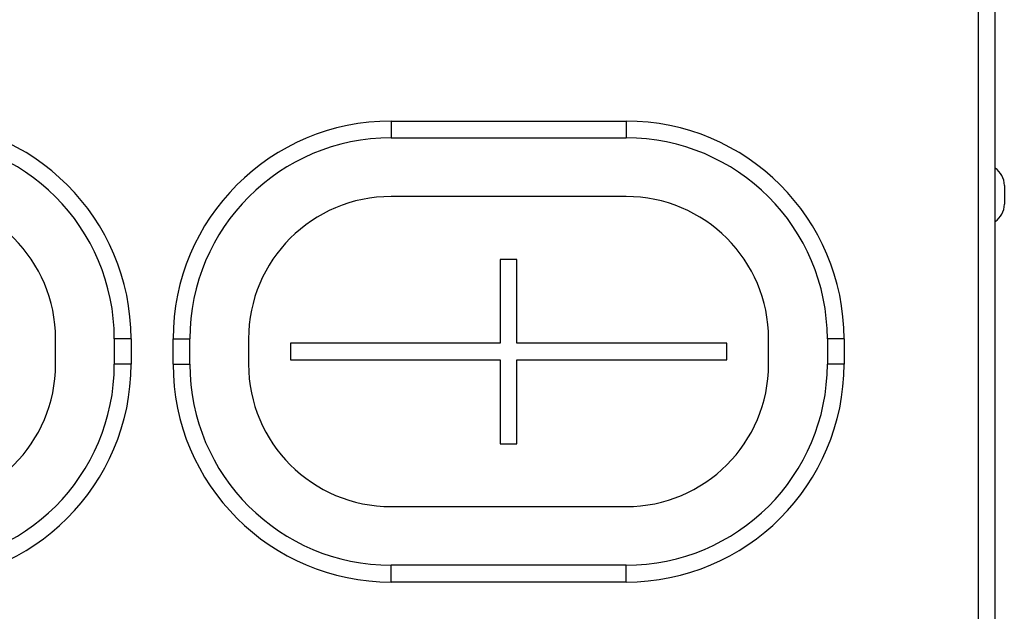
# Model space of a CAD drawing. Header units: millimetres. Extents: x -531 to 1423, y -716 to 1118.
# Tile 84 of 112: x 243 to 360, y 928 to 998. Entities that reach past the tile are written whole.
import ezdxf

# ---------------------------------------------------------------- set-up
doc = ezdxf.new("R2010")
doc.units = ezdxf.units.MM
doc.header["$LTSCALE"] = 23.1
doc.layers.get('0').update_dxf_attribs({"linetype": 'CONTINUOUS'})

msp = doc.modelspace()

# ---------------------------------------------------------------- linework, layer by layer
at = {"color": 7}
for p, q in [((359.15, 902.5), (359.15, 1057.5)), ((357.15, 904.5), (357.15, 1055.5)), ((287.15, 986), (315.15, 986)), ((287.15, 986), (287.15, 984)), ((315.15, 986), (315.15, 984)), ((287.15, 984), (315.15, 984)), ((360.25, 978.33), (360.25, 976.07)), ((315.15, 977), (287.15, 977)), ((302.15, 969.5), (300.15, 969.5)), ((300.15, 969.5), (300.15, 959.5)), ((302.15, 959.5), (302.15, 969.5)), ((247.15, 957), (247.15, 960)), ((256.15, 960), (254.15, 960)), ((254.15, 960), (254.15, 957)), ((256.15, 960), (256.15, 957)), ((261.15, 960), (263.15, 960)), ((261.15, 957), (261.15, 960)), ((263.15, 957), (263.15, 960)), ((270.15, 960), (270.15, 957)), ((300.15, 959.5), (275.15, 959.5)), ((275.15, 959.5), (275.15, 957.5)), ((327.15, 959.5), (302.15, 959.5)), ((327.15, 957.5), (327.15, 959.5)), ((332.15, 957), (332.15, 960)), ((341.15, 960), (339.15, 960)), ((339.15, 960), (339.15, 957)), ((341.15, 960), (341.15, 957)), ((256.15, 957), (254.15, 957)), ((261.15, 957), (263.15, 957)), ((275.15, 957.5), (300.15, 957.5)), ((300.15, 957.5), (300.15, 947.5)), ((302.15, 957.5), (327.15, 957.5)), ((302.15, 947.5), (302.15, 957.5)), ((341.15, 957), (339.15, 957)), ((300.15, 947.5), (302.15, 947.5)), ((287.15, 940), (315.15, 940)), ((315.15, 933), (287.15, 933)), ((287.15, 931), (287.15, 933)), ((315.15, 931), (315.15, 933)), ((315.15, 931), (287.15, 931))]:
    msp.add_line(p, q, dxfattribs=at)
for centre, radius, start, end in [((230.15, 960), 26, 0, 90), ((287.15, 960), 26, 90, 180), ((315.15, 960), 26, 0, 90), ((230.15, 960), 24, 0, 90), ((287.15, 960), 24, 90, 180), ((315.15, 960), 24, 0, 90), ((357.75, 978.33), 2.5, 0, 55.9442), ((230.15, 960), 17, 0, 90), ((287.15, 960), 17, 90, 180), ((315.15, 960), 17, 0, 90), ((357.75, 976.07), 2.5, 304.0558, 360), ((230.15, 957), 26, 270, 360), ((230.15, 957), 24, 270, 360), ((230.15, 957), 17, 270, 360), ((287.15, 957), 26, 180, 270), ((287.15, 957), 24, 180, 270), ((287.15, 957), 17, 180, 270), ((315.15, 957), 26, 270, 360), ((315.15, 957), 24, 270, 360), ((315.15, 957), 17, 270, 360)]:
    msp.add_arc(centre, radius, start, end, dxfattribs=at)

doc.saveas('drawing.dxf')
